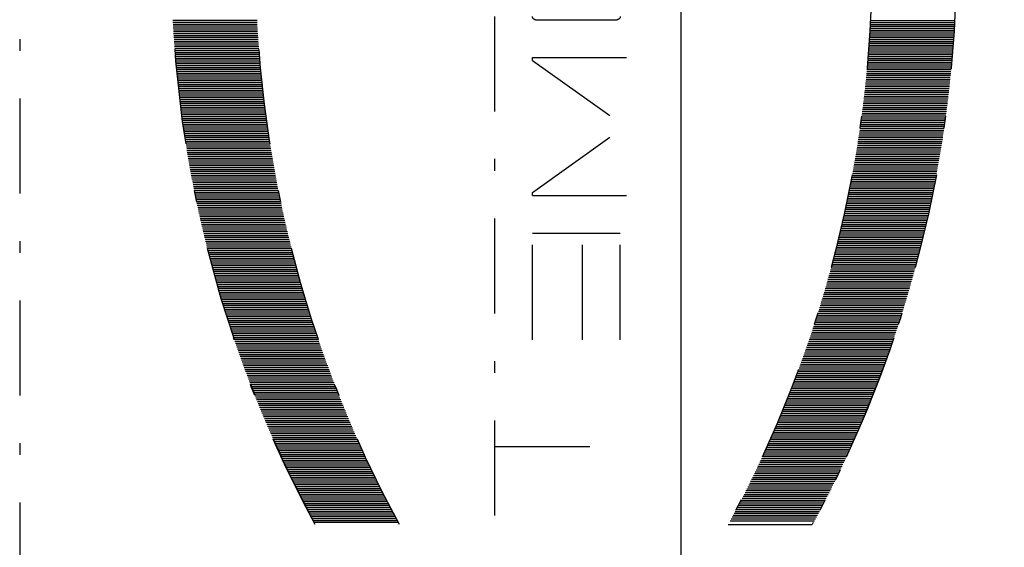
# Model space of a CAD drawing. Extents: x 34439 to 126910, y -74890 to 17912.
# Tile 241 of 256: x 121537 to 121558, y -33998 to -33987. Entities that reach past the tile are written whole.
import ezdxf

# ---------------------------------------------------------------- set-up
doc = ezdxf.new("R2010")
doc.units = 0
doc.header["$MEASUREMENT"] = 0
doc.linetypes.add('DASHDOT', pattern=[8.5, 4, -2, 0.5, -2])
doc.layers.add('gaz', color=1, linetype='Continuous', lineweight=30)
doc.layers.add('LC-002-002-----0', color=2, linetype='DASHDOT')
doc.layers.add('LC-010-002-----0', color=1, linetype='Continuous')

# ---------------------------------------------------------------- blocks, each defined once
blk = doc.blocks.new('kdk dn40 pn50')
at = {"layer": 'LC-002-002-----0', "color": 3}
for p, q in [((-4.775, -9.988), (-4.775, -6.448)), ((-4.696, -9.992), (-4.696, -6.452)), ((-4.617, -9.997), (-4.617, -6.457)), ((-4.537, -10.001), (-4.537, -6.461)), ((-4.458, -10.006), (-4.458, -6.466)), ((-4.378, -10.01), (-4.378, -6.47)), ((-4.299, -10.015), (-4.299, -6.475)), ((-4.22, -10.02), (-4.22, -6.48)), ((-4.14, -10.026), (-4.14, -6.486)), ((-4.061, -10.031), (-4.061, -6.491)), ((-3.981, -10.036), (-3.981, -6.496)), ((-3.902, -10.042), (-3.902, -6.502)), ((-3.823, -10.047), (-3.823, -6.507)), ((-3.743, -10.053), (-3.743, -6.513)), ((-3.664, -10.059), (-3.664, -6.519)), ((-3.584, -10.065), (-3.584, -6.525)), ((-3.505, -10.071), (-3.505, -6.531)), ((-3.425, -10.077), (-3.425, -6.537)), ((-3.346, -10.084), (-3.346, -6.544)), ((-3.267, -10.09), (-3.267, -6.55)), ((-3.187, -10.097), (-3.187, -6.557)), ((-3.108, -10.104), (-3.108, -6.564)), ((-3.028, -10.111), (-3.028, -6.571)), ((-2.949, -10.118), (-2.949, -6.578)), ((-2.87, -10.125), (-2.87, -6.585)), ((-2.79, -10.132), (-2.79, -6.592)), ((-2.711, -10.14), (-2.711, -6.6)), ((-2.631, -10.147), (-2.631, -6.607)), ((-2.552, -10.155), (-2.552, -6.615)), ((-2.473, -10.163), (-2.473, -6.623)), ((-2.393, -10.171), (-2.393, -6.631)), ((-2.314, -10.179), (-2.314, -6.639)), ((-2.234, -10.187), (-2.234, -6.647)), ((-2.155, -10.195), (-2.155, -6.655)), ((-2.076, -10.204), (-2.076, -6.664)), ((-1.996, -10.212), (-1.996, -6.672)), ((-1.917, -10.221), (-1.917, -6.681)), ((-1.837, -10.23), (-1.837, -6.69)), ((-1.758, -10.239), (-1.758, -6.699)), ((-1.679, -10.248), (-1.679, -6.708)), ((-1.599, -10.257), (-1.599, -6.717)), ((-1.52, -10.267), (-1.52, -6.727)), ((-1.44, -10.276), (-1.44, -6.736)), ((-1.361, -10.286), (-1.361, -6.746)), ((-1.281, -10.295), (-1.281, -6.755)), ((-1.202, -10.305), (-1.202, -6.765)), ((-1.123, -10.315), (-1.123, -6.775)), ((-1.043, -10.325), (-1.043, -6.785)), ((-0.964, -10.336), (-0.964, -6.796)), ((-0.884, -10.346), (-0.884, -6.806)), ((-0.805, -10.357), (-0.805, -6.817)), ((-0.726, -10.367), (-0.726, -6.827)), ((-0.646, -10.378), (-0.646, -6.838)), ((-0.567, -10.389), (-0.567, -6.849)), ((-0.487, -10.4), (-0.487, -6.86)), ((-0.408, -10.411), (-0.408, -6.871)), ((-0.329, -10.423), (-0.329, -6.883)), ((-0.249, -10.434), (-0.249, -6.894)), ((-0.17, -10.446), (-0.17, -6.906)), ((-0.09, -10.457), (-0.09, -6.917)), ((-0.011, -10.469), (-0.011, -6.929)), ((0.068, -10.481), (0.068, -6.941)), ((0.148, -10.493), (0.148, -6.953)), ((0.227, -10.505), (0.227, -6.965)), ((0.307, -10.518), (0.307, -6.978)), ((0.386, -10.53), (0.386, -6.99)), ((0.465, -10.543), (0.465, -7.003)), ((0.545, -10.556), (0.545, -7.016)), ((0.624, -10.568), (0.624, -7.028)), ((0.704, -10.581), (0.704, -7.041)), ((0.783, -10.595), (0.783, -7.055)), ((0.863, -10.608), (0.863, -7.068)), ((0.942, -10.621), (0.942, -7.081)), ((1.021, -10.635), (1.021, -7.095)), ((1.101, -10.648), (1.101, -7.108)), ((1.18, -10.662), (1.18, -7.122)), ((1.26, -10.676), (1.26, -7.136)), ((1.339, -10.69), (1.339, -7.15)), ((1.418, -10.704), (1.418, -7.164)), ((1.498, -10.719), (1.498, -7.179)), ((1.577, -10.733), (1.577, -7.193)), ((1.657, -10.748), (1.657, -7.208)), ((1.736, -10.763), (1.736, -7.223)), ((1.815, -10.777), (1.815, -7.237)), ((1.895, -10.792), (1.895, -7.252)), ((1.974, -10.808), (1.974, -7.268)), ((2.054, -10.823), (2.054, -7.283)), ((2.133, -10.838), (2.133, -7.298)), ((2.212, -10.854), (2.212, -7.314)), ((2.292, -10.869), (2.292, -7.329)), ((2.371, -10.885), (2.371, -7.345)), ((2.451, -10.901), (2.451, -7.361)), ((2.53, -10.917), (2.53, -7.377)), ((2.61, -10.933), (2.61, -7.393)), ((2.689, -10.95), (2.689, -7.41)), ((2.768, -10.966), (2.768, -7.426)), ((2.848, -10.983), (2.848, -7.443)), ((2.927, -11), (2.927, -7.46)), ((3.007, -11.016), (3.007, -7.476)), ((3.086, -11.033), (3.086, -7.493)), ((3.165, -11.051), (3.165, -7.511)), ((3.245, -11.068), (3.245, -7.528)), ((3.324, -11.085), (3.324, -7.545)), ((3.404, -11.103), (3.404, -7.563)), ((3.483, -11.121), (3.483, -7.581)), ((3.562, -11.138), (3.562, -7.598)), ((3.642, -11.156), (3.642, -7.616)), ((3.721, -11.174), (3.721, -7.634)), ((3.801, -11.193), (3.801, -7.653)), ((3.88, -11.211), (3.88, -7.671)), ((3.959, -11.23), (3.959, -7.69)), ((4.039, -11.248), (4.039, -7.708)), ((4.118, -11.267), (4.118, -7.727)), ((4.198, -11.286), (4.198, -7.746)), ((4.277, -11.305), (4.277, -7.765)), ((4.356, -11.324), (4.356, -7.784)), ((4.436, -11.343), (4.436, -7.803)), ((4.515, -11.363), (4.515, -7.823)), ((4.595, -11.383), (4.595, -7.843)), ((4.674, -11.402), (4.674, -7.862)), ((4.754, -11.422), (4.754, -7.882)), ((4.833, -11.442), (4.833, -7.902)), ((4.912, -11.462), (4.912, -7.922)), ((4.992, -11.483), (4.992, -7.943)), ((5.071, -11.503), (5.071, -7.963)), ((5.151, -11.524), (5.151, -7.984)), ((5.23, -11.544), (5.23, -8.004)), ((5.309, -11.565), (5.309, -8.025)), ((5.389, -11.586), (5.389, -8.046)), ((5.468, -11.607), (5.468, -8.067)), ((5.548, -11.629), (5.548, -8.089)), ((5.627, -11.65), (5.627, -8.11)), ((5.706, -11.672), (5.706, -8.132)), ((5.786, -11.693), (5.786, -8.153)), ((5.865, -11.715), (5.865, -8.175)), ((5.945, -11.737), (5.945, -8.197)), ((6.024, -11.759), (6.024, -8.219)), ((6.103, -11.782), (6.103, -8.242)), ((6.183, -11.804), (6.183, -8.264)), ((6.262, -11.827), (6.262, -8.287)), ((6.342, -11.849), (6.342, -8.309)), ((6.421, -11.872), (6.421, -8.332)), ((6.5, -11.895), (6.5, -8.355)), ((6.58, -11.918), (6.58, -8.378)), ((6.659, -11.941), (6.659, -8.401)), ((6.739, -11.965), (6.739, -8.425)), ((6.818, -11.988), (6.818, -8.448)), ((6.898, -12.012), (6.898, -8.472)), ((6.977, -12.036), (6.977, -8.496)), ((7.056, -12.06), (7.056, -8.52)), ((7.136, -12.084), (7.136, -8.544)), ((7.215, -12.108), (7.215, -8.568)), ((7.295, -12.133), (7.295, -8.593)), ((7.374, -12.157), (7.374, -8.617)), ((7.453, -12.182), (7.453, -8.642)), ((7.533, -12.207), (7.533, -8.667)), ((7.612, -12.232), (7.612, -8.692)), ((7.692, -12.257), (7.692, -8.717)), ((7.771, -12.282), (7.771, -8.742)), ((7.85, -12.308), (7.85, -8.768)), ((7.93, -12.333), (7.93, -8.793)), ((8.009, -12.359), (8.009, -8.819)), ((8.089, -12.385), (8.089, -8.845)), ((8.168, -12.411), (8.168, -8.871)), ((8.247, -12.437), (8.247, -8.897)), ((8.327, -12.463), (8.327, -8.923)), ((8.406, -12.49), (8.406, -8.95)), ((8.486, -12.516), (8.486, -8.976)), ((8.565, -12.543), (8.565, -9.003)), ((8.644, -12.57), (8.644, -9.03)), ((8.724, -12.597), (8.724, -9.057)), ((8.803, -12.624), (8.803, -9.084)), ((8.883, -12.652), (8.883, -9.112)), ((8.962, -12.679), (8.962, -9.139)), ((9.042, -12.707), (9.042, -9.167)), ((9.121, -12.735), (9.121, -9.195)), ((9.2, -12.763), (9.2, -9.223)), ((9.28, -12.791), (9.28, -9.251)), ((9.359, -12.819), (9.359, -9.279)), ((9.439, -12.847), (9.439, -9.307)), ((9.518, -12.876), (9.518, -9.336)), ((9.597, -12.905), (9.597, -9.365)), ((9.677, -12.934), (9.677, -9.394)), ((9.756, -12.963), (9.756, -9.423)), ((9.836, -12.992), (9.836, -9.452)), ((9.915, -13.021), (9.915, -9.481)), ((9.994, -13.051), (9.994, -9.511)), ((10.074, -13.08), (10.074, -9.54)), ((10.153, -13.11), (10.153, -9.57)), ((10.233, -13.14), (10.233, -9.6)), ((10.312, -13.17), (10.312, -9.63)), ((10.391, -13.2), (10.391, -9.66)), ((10.471, -13.231), (10.471, -9.691)), ((10.55, -13.261), (10.55, -9.721)), ((10.63, -13.292), (10.63, -9.752)), ((10.709, -13.323), (10.709, -9.783)), ((10.788, -13.354), (10.788, -9.814)), ((10.868, -13.385), (10.868, -9.845)), ((10.947, -13.416), (10.947, -9.876)), ((11.027, -13.448), (11.027, -9.908)), ((11.106, -13.48), (11.106, -9.94)), ((11.186, -13.511), (11.186, -9.971)), ((11.265, -13.543), (11.265, -10.003)), ((11.344, -13.575), (11.344, -10.035)), ((11.424, -13.608), (11.424, -10.068)), ((11.503, -13.64), (11.503, -10.1)), ((11.583, -13.673), (11.583, -10.133)), ((11.662, -13.706), (11.662, -10.166)), ((11.741, -13.738), (11.741, -10.198)), ((11.821, -13.772), (11.821, -10.232)), ((11.9, -13.805), (11.9, -10.265)), ((11.98, -13.838), (11.98, -10.298)), ((12.059, -13.872), (12.059, -10.332)), ((12.138, -13.906), (12.138, -10.366)), ((12.218, -13.939), (12.218, -10.399)), ((12.297, -13.974), (12.297, -10.434)), ((12.377, -14.008), (12.377, -10.468)), ((12.456, -14.042), (12.456, -10.502)), ((12.535, -14.077), (12.535, -10.537)), ((12.615, -14.111), (12.615, -10.571)), ((12.694, -14.146), (12.694, -10.606)), ((12.774, -14.181), (12.774, -10.641)), ((12.853, -14.217), (12.853, -10.677)), ((12.932, -14.252), (12.932, -10.712)), ((13.012, -14.287), (13.012, -10.747)), ((13.091, -14.323), (13.091, -10.783)), ((13.171, -14.359), (13.171, -10.819)), ((13.25, -14.395), (13.25, -10.855)), ((13.33, -14.431), (13.33, -10.891)), ((13.409, -14.468), (13.409, -10.928)), ((13.488, -14.504), (13.488, -10.964)), ((13.568, -14.541), (13.568, -11.001)), ((13.647, -14.578), (13.647, -11.038)), ((13.727, -14.615), (13.727, -11.075)), ((13.806, -14.652), (13.806, -11.112)), ((13.885, -14.69), (13.885, -11.15)), ((13.965, -14.727), (13.965, -11.187)), ((14.044, -14.765), (14.044, -11.225)), ((14.124, -14.803), (14.124, -11.263)), ((14.203, -14.841), (14.203, -11.301)), ((14.282, -14.879), (14.282, -11.339)), ((14.362, -14.918), (14.362, -11.378)), ((14.441, -14.956), (14.441, -11.416)), ((14.521, -14.995), (14.521, -11.455)), ((14.6, -15.034), (14.6, -11.494)), ((14.679, -15.073), (14.679, -11.533)), ((14.759, -15.112), (14.759, -11.572)), ((14.838, -15.152), (14.838, -11.612)), ((14.918, -15.191), (14.918, -11.651)), ((14.997, -15.231), (14.997, -11.691)), ((15.076, -15.271), (15.076, -11.731)), ((15.156, -15.311), (15.156, -11.771)), ((15.235, -15.352), (15.235, -11.812)), ((15.315, -15.392), (15.315, -11.852)), ((15.394, -15.433), (15.394, -11.893)), ((15.474, -15.474), (15.474, -11.934)), ((15.553, -15.515), (15.553, -11.975)), ((15.632, -15.556), (15.632, -12.016)), ((15.712, -15.598), (15.712, -12.058)), ((15.791, -15.639), (15.791, -12.099)), ((15.871, -15.681), (15.871, -12.141)), ((15.95, -15.723), (15.95, -12.183)), ((16.029, -15.765), (16.029, -12.225)), ((16.109, -15.808), (16.109, -12.268)), ((16.188, -15.85), (16.188, -12.31)), ((16.268, -15.893), (16.268, -12.353)), ((16.347, -15.936), (16.347, -12.396)), ((16.047, -19.995), (-31.085, -19.995)), ((13.142, -19.995), (13.142, -25.963)), ((-4.813, -21.713), (-4.813, -25.143)), ((-3.101, -21.579), (-3.229, -21.579)), ((-3.229, -21.579), (-3.229, -25.54)), ((-3.101, -21.579), (-0.324, -25.466)), ((2.452, -21.579), (-0.324, -25.466)), ((2.58, -21.579), (2.452, -21.579)), ((2.58, -21.579), (2.58, -25.54)), ((8.653, -21.579), (4.165, -21.579)), ((4.165, -21.579), (4.165, -25.276)), ((8.653, -23.692), (4.165, -23.692)), ((8.653, -25.276), (4.165, -25.276)), ((16.426, -29.82), (16.426, -33.36)), ((15.632, -30.243), (15.632, -33.783)), ((15.712, -30.201), (15.712, -33.741)), ((15.791, -30.16), (15.791, -33.7)), ((15.871, -30.118), (15.871, -33.658)), ((15.95, -30.076), (15.95, -33.616)), ((16.029, -30.034), (16.029, -33.574)), ((16.109, -29.991), (16.109, -33.531)), ((16.188, -29.949), (16.188, -33.489)), ((16.268, -29.906), (16.268, -33.446)), ((14.838, -30.647), (14.838, -34.187)), ((14.918, -30.608), (14.918, -34.148)), ((14.997, -30.568), (14.997, -34.108)), ((15.076, -30.528), (15.076, -34.068)), ((15.156, -30.488), (15.156, -34.028)), ((15.235, -30.447), (15.235, -33.987)), ((15.315, -30.407), (15.315, -33.947)), ((15.394, -30.366), (15.394, -33.906)), ((15.474, -30.325), (15.474, -33.865)), ((15.553, -30.284), (15.553, -33.824)), ((13.965, -31.072), (13.965, -34.612)), ((14.044, -31.034), (14.044, -34.574)), ((14.124, -30.996), (14.124, -34.536)), ((14.203, -30.958), (14.203, -34.498)), ((14.282, -30.92), (14.282, -34.46)), ((14.362, -30.882), (14.362, -34.422)), ((14.441, -30.843), (14.441, -34.383)), ((14.521, -30.804), (14.521, -34.344)), ((14.6, -30.765), (14.6, -34.305)), ((14.679, -30.726), (14.679, -34.266)), ((14.759, -30.687), (14.759, -34.227)), ((13.091, -31.476), (13.091, -35.016)), ((13.171, -31.44), (13.171, -34.98)), ((13.25, -31.404), (13.25, -34.944)), ((13.33, -31.368), (13.33, -34.908)), ((13.409, -31.331), (13.409, -34.871)), ((13.488, -31.295), (13.488, -34.835)), ((13.568, -31.258), (13.568, -34.798)), ((13.647, -31.221), (13.647, -34.761)), ((13.727, -31.184), (13.727, -34.724)), ((13.806, -31.147), (13.806, -34.687)), ((13.885, -31.11), (13.885, -34.65)), ((12.138, -31.894), (12.138, -35.434)), ((12.218, -31.86), (12.218, -35.4)), ((12.297, -31.826), (12.297, -35.366)), ((12.377, -31.791), (12.377, -35.331)), ((12.456, -31.757), (12.456, -35.297)), ((12.535, -31.722), (12.535, -35.262)), ((12.615, -31.688), (12.615, -35.228)), ((12.694, -31.653), (12.694, -35.193)), ((12.774, -31.618), (12.774, -35.158)), ((12.853, -31.583), (12.853, -35.123)), ((12.932, -31.547), (12.932, -35.087)), ((13.012, -31.512), (13.012, -35.052)), ((11.106, -32.32), (11.106, -35.86)), ((11.186, -32.288), (11.186, -35.828)), ((11.265, -32.256), (11.265, -35.796)), ((11.344, -32.224), (11.344, -35.764)), ((11.424, -32.191), (11.424, -35.731)), ((11.503, -32.159), (11.503, -35.699)), ((11.583, -32.126), (11.583, -35.666)), ((11.662, -32.094), (11.662, -35.634)), ((11.741, -32.061), (11.741, -35.601)), ((11.821, -32.028), (11.821, -35.568)), ((11.9, -31.994), (11.9, -35.534)), ((11.98, -31.961), (11.98, -35.501)), ((12.059, -31.927), (12.059, -35.467)), ((10.074, -32.719), (10.074, -36.259)), ((10.153, -32.689), (10.153, -36.229)), ((10.233, -32.659), (10.233, -36.199)), ((10.312, -32.629), (10.312, -36.169)), ((10.391, -32.599), (10.391, -36.139)), ((10.471, -32.568), (10.471, -36.108)), ((10.55, -32.538), (10.55, -36.078)), ((10.63, -32.507), (10.63, -36.047)), ((10.709, -32.476), (10.709, -36.016)), ((10.788, -32.445), (10.788, -35.985)), ((10.868, -32.414), (10.868, -35.954)), ((10.947, -32.383), (10.947, -35.923)), ((11.027, -32.351), (11.027, -35.891)), ((8.883, -33.147), (8.883, -36.687)), ((8.962, -33.12), (8.962, -36.66)), ((9.042, -33.092), (9.042, -36.632)), ((9.121, -33.064), (9.121, -36.604)), ((9.2, -33.036), (9.2, -36.576)), ((9.28, -33.008), (9.28, -36.548)), ((9.359, -32.98), (9.359, -36.52)), ((9.439, -32.952), (9.439, -36.492)), ((9.518, -32.923), (9.518, -36.463)), ((9.597, -32.894), (9.597, -36.434)), ((9.677, -32.866), (9.677, -36.406)), ((9.756, -32.837), (9.756, -36.377)), ((9.836, -32.807), (9.836, -36.347)), ((9.915, -32.778), (9.915, -36.318)), ((9.994, -32.749), (9.994, -36.289)), ((7.692, -33.542), (7.692, -37.082)), ((7.771, -33.517), (7.771, -37.057)), ((7.85, -33.491), (7.85, -37.031)), ((7.93, -33.466), (7.93, -37.006)), ((8.009, -33.44), (8.009, -36.98)), ((8.089, -33.414), (8.089, -36.954)), ((8.168, -33.388), (8.168, -36.928)), ((8.247, -33.362), (8.247, -36.902)), ((8.327, -33.336), (8.327, -36.876)), ((8.406, -33.309), (8.406, -36.849)), ((8.486, -33.283), (8.486, -36.823)), ((8.565, -33.256), (8.565, -36.796)), ((8.644, -33.229), (8.644, -36.769)), ((8.724, -33.202), (8.724, -36.742)), ((8.803, -33.175), (8.803, -36.715)), ((6.262, -33.973), (6.262, -37.513)), ((6.342, -33.95), (6.342, -37.49)), ((6.421, -33.927), (6.421, -37.467)), ((6.5, -33.904), (6.5, -37.444)), ((6.58, -33.881), (6.58, -37.421)), ((6.659, -33.858), (6.659, -37.398)), ((6.739, -33.834), (6.739, -37.374)), ((6.818, -33.811), (6.818, -37.351)), ((6.898, -33.787), (6.898, -37.327)), ((6.977, -33.763), (6.977, -37.303)), ((7.056, -33.739), (7.056, -37.279)), ((7.136, -33.715), (7.136, -37.255)), ((7.215, -33.691), (7.215, -37.231)), ((7.295, -33.666), (7.295, -37.206)), ((7.374, -33.642), (7.374, -37.182)), ((7.453, -33.617), (7.453, -37.157)), ((7.533, -33.592), (7.533, -37.132)), ((7.612, -33.567), (7.612, -37.107)), ((4.754, -34.377), (4.754, -37.917)), ((4.833, -34.357), (4.833, -37.897)), ((4.912, -34.337), (4.912, -37.877)), ((4.992, -34.316), (4.992, -37.856)), ((5.071, -34.296), (5.071, -37.836)), ((5.151, -34.275), (5.151, -37.815)), ((5.23, -34.255), (5.23, -37.795)), ((5.309, -34.234), (5.309, -37.774)), ((5.389, -34.213), (5.389, -37.753)), ((5.468, -34.192), (5.468, -37.732)), ((5.548, -34.17), (5.548, -37.71)), ((5.627, -34.149), (5.627, -37.689)), ((5.706, -34.127), (5.706, -37.667)), ((5.786, -34.106), (5.786, -37.646)), ((5.865, -34.084), (5.865, -37.624)), ((5.945, -34.062), (5.945, -37.602)), ((6.024, -34.04), (6.024, -37.58)), ((6.103, -34.018), (6.103, -37.558)), ((6.183, -33.995), (6.183, -37.535)), ((2.927, -34.8), (2.927, -38.34)), ((3.007, -34.783), (3.007, -38.323)), ((3.086, -34.766), (3.086, -38.306)), ((3.165, -34.748), (3.165, -38.288)), ((3.245, -34.731), (3.245, -38.271)), ((3.324, -34.714), (3.324, -38.254)), ((3.404, -34.696), (3.404, -38.236)), ((3.483, -34.679), (3.483, -38.219)), ((3.562, -34.661), (3.562, -38.201)), ((3.642, -34.643), (3.642, -38.183)), ((3.721, -34.625), (3.721, -38.165)), ((3.801, -34.606), (3.801, -38.146)), ((3.88, -34.588), (3.88, -38.128)), ((3.959, -34.57), (3.959, -38.11)), ((4.039, -34.551), (4.039, -38.091)), ((4.118, -34.532), (4.118, -38.072)), ((4.198, -34.513), (4.198, -38.053)), ((4.277, -34.494), (4.277, -38.034)), ((4.356, -34.475), (4.356, -38.015)), ((4.436, -34.456), (4.436, -37.996)), ((4.515, -34.436), (4.515, -37.976)), ((4.595, -34.417), (4.595, -37.957)), ((4.674, -34.397), (4.674, -37.937)), ((0.704, -35.218), (0.704, -38.758)), ((0.783, -35.205), (0.783, -38.745)), ((0.863, -35.191), (0.863, -38.731)), ((0.942, -35.178), (0.942, -38.718)), ((1.021, -35.164), (1.021, -38.704)), ((1.101, -35.151), (1.101, -38.691)), ((1.18, -35.137), (1.18, -38.677)), ((1.26, -35.123), (1.26, -38.663)), ((1.339, -35.109), (1.339, -38.649)), ((1.418, -35.095), (1.418, -38.635)), ((1.498, -35.08), (1.498, -38.62)), ((1.577, -35.066), (1.577, -38.606)), ((1.657, -35.051), (1.657, -38.591)), ((1.736, -35.037), (1.736, -38.577)), ((1.815, -35.022), (1.815, -38.562)), ((1.895, -35.007), (1.895, -38.547)), ((1.974, -34.992), (1.974, -38.532)), ((2.054, -34.976), (2.054, -38.516)), ((2.133, -34.961), (2.133, -38.501)), ((2.212, -34.945), (2.212, -38.485)), ((2.292, -34.93), (2.292, -38.47)), ((2.371, -34.914), (2.371, -38.454)), ((2.451, -34.898), (2.451, -38.438)), ((2.53, -34.882), (2.53, -38.422)), ((2.61, -34.866), (2.61, -38.406)), ((2.689, -34.849), (2.689, -38.389)), ((2.768, -34.833), (2.768, -38.373)), ((2.848, -34.816), (2.848, -38.356)), ((-2.473, -35.636), (-2.473, -39.176)), ((-2.393, -35.628), (-2.393, -39.168)), ((-2.314, -35.62), (-2.314, -39.16)), ((-2.234, -35.612), (-2.234, -39.152)), ((-2.155, -35.604), (-2.155, -39.144)), ((-2.076, -35.595), (-2.076, -39.135)), ((-1.996, -35.587), (-1.996, -39.127)), ((-1.917, -35.578), (-1.917, -39.118)), ((-1.837, -35.569), (-1.837, -39.109)), ((-1.758, -35.56), (-1.758, -39.1)), ((-1.679, -35.551), (-1.679, -39.091)), ((-1.599, -35.542), (-1.599, -39.082)), ((-1.52, -35.532), (-1.52, -39.072)), ((-1.44, -35.523), (-1.44, -39.063)), ((-1.361, -35.513), (-1.361, -39.053)), ((-1.281, -35.504), (-1.281, -39.044)), ((-1.202, -35.494), (-1.202, -39.034)), ((-1.123, -35.484), (-1.123, -39.024)), ((-1.043, -35.474), (-1.043, -39.014)), ((-0.964, -35.463), (-0.964, -39.003)), ((-0.884, -35.453), (-0.884, -38.993)), ((-0.805, -35.442), (-0.805, -38.982)), ((-0.726, -35.432), (-0.726, -38.972)), ((-0.646, -35.421), (-0.646, -38.961)), ((-0.567, -35.41), (-0.567, -38.95)), ((-0.487, -35.399), (-0.487, -38.939)), ((-0.408, -35.388), (-0.408, -38.928)), ((-0.329, -35.377), (-0.329, -38.917)), ((-0.249, -35.365), (-0.249, -38.905)), ((-0.17, -35.354), (-0.17, -38.894)), ((-0.09, -35.342), (-0.09, -38.882)), ((-0.011, -35.33), (-0.011, -38.87)), ((0.068, -35.318), (0.068, -38.858)), ((0.148, -35.306), (0.148, -38.846)), ((0.227, -35.294), (0.227, -38.834)), ((0.307, -35.281), (0.307, -38.821)), ((0.386, -35.269), (0.386, -38.809)), ((0.465, -35.256), (0.465, -38.796)), ((0.545, -35.244), (0.545, -38.784)), ((0.624, -35.231), (0.624, -38.771)), ((-4.775, -35.811), (-4.775, -39.351)), ((-4.696, -35.807), (-4.696, -39.347)), ((-4.617, -35.802), (-4.617, -39.342)), ((-4.537, -35.798), (-4.537, -39.338)), ((-4.458, -35.793), (-4.458, -39.333)), ((-4.378, -35.789), (-4.378, -39.329)), ((-4.299, -35.784), (-4.299, -39.324)), ((-4.22, -35.779), (-4.22, -39.319)), ((-4.14, -35.774), (-4.14, -39.314)), ((-4.061, -35.768), (-4.061, -39.308)), ((-3.981, -35.763), (-3.981, -39.303)), ((-3.902, -35.757), (-3.902, -39.297)), ((-3.823, -35.752), (-3.823, -39.292)), ((-3.743, -35.746), (-3.743, -39.286)), ((-3.664, -35.74), (-3.664, -39.28)), ((-3.584, -35.734), (-3.584, -39.274)), ((-3.505, -35.728), (-3.505, -39.268)), ((-3.425, -35.722), (-3.425, -39.262)), ((-3.346, -35.715), (-3.346, -39.255)), ((-3.267, -35.709), (-3.267, -39.249)), ((-3.187, -35.702), (-3.187, -39.242)), ((-3.108, -35.695), (-3.108, -39.235)), ((-3.028, -35.688), (-3.028, -39.228)), ((-2.949, -35.681), (-2.949, -39.221)), ((-2.87, -35.674), (-2.87, -39.214)), ((-2.79, -35.667), (-2.79, -39.207)), ((-2.711, -35.659), (-2.711, -39.199)), ((-2.631, -35.652), (-2.631, -39.192)), ((-2.552, -35.644), (-2.552, -39.184))]:
    blk.add_line(p, q, dxfattribs=at)
for centre, radius, start, end in [((-7.396, -56.233), 49.853, 61.4552, 108.5761), ((-7.396, -56.233), 49.853, 61.4552, 71.3276), ((-7.396, -59.773), 49.853, 61.4552, 118.5448), ((-4.946, -21.713), 0.133, 0, 90), ((-4.946, -25.143), 0.133, 270, 0), ((-7.396, 13.973), 49.853, 241.4552, 298.5448), ((-7.396, 13.973), 49.853, 241.4552, 298.5448), ((-7.396, 10.433), 49.853, 241.4552, 298.5448), ((-7.396, 10.433), 49.853, 288.6724, 298.5448)]:
    blk.add_arc(centre, radius, start, end, dxfattribs=at)
at = {"layer": 'LC-010-002-----0', "color": 2, "linetype": 'DASHDOT'}
blk.add_line((-120.5, 0), (120.5, 0), dxfattribs=at)

msp = doc.modelspace()

# ---------------------------------------------------------------- linework, layer by layer
at = {"layer": 'gaz'}
msp.add_line((121551.392, -33893.43), (121551.392, -34685.401), dxfattribs=at)

# ---------------------------------------------------------------- block references
at = {"linetype": 'Continuous', "xscale": -0.5, "yscale": 0.5, "zscale": 2, "rotation": 89.99999999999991}
msp.add_blockref('kdk dn40 pn50', (121537.48, -33989.225), dxfattribs=at)

doc.saveas('drawing.dxf')
